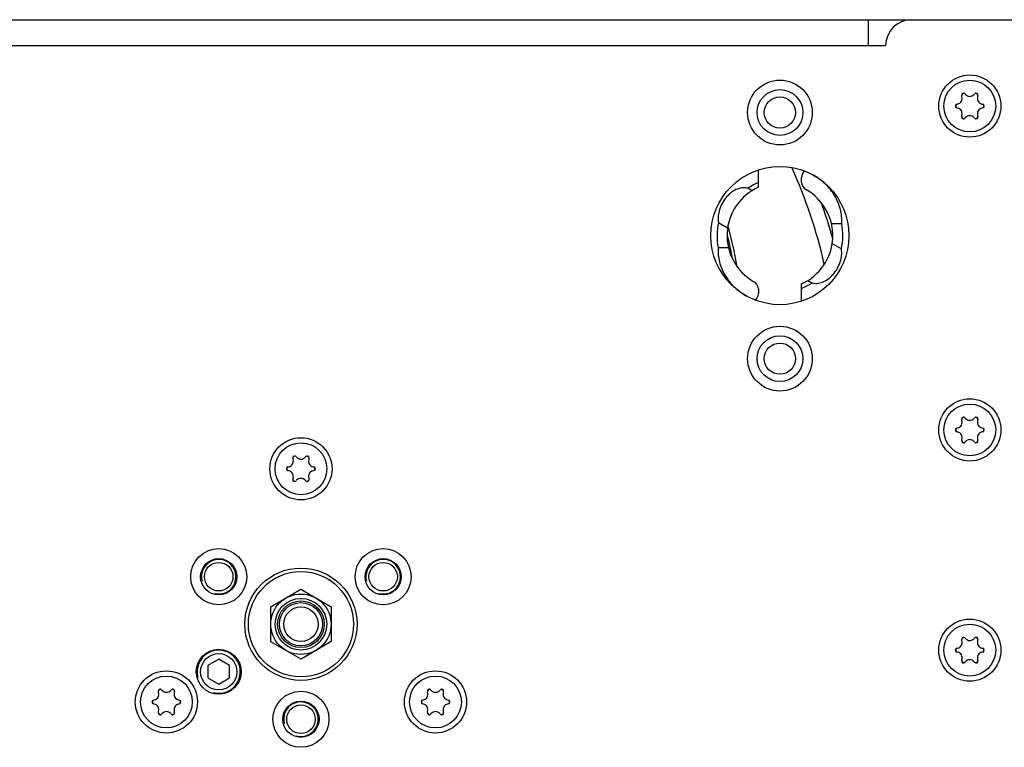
# Model space of a CAD drawing. Header units: millimetres. Extents: x 0 to 420, y 0 to 297.
# Tile 6 of 140: x 78 to 112, y 27 to 52. Entities that reach past the tile are written whole.
import ezdxf

# ---------------------------------------------------------------- set-up
doc = ezdxf.new("R2010")
doc.units = ezdxf.units.MM
doc.header["$LTSCALE"] = 23.1
doc.layers.get('0').update_dxf_attribs({"linetype": 'CONTINUOUS'})
doc.layers.add('02___PRT_ALL_AXES', color=7, linetype='CONTINUOUS')

msp = doc.modelspace()

# ---------------------------------------------------------------- linework, layer by layer
at = {"color": 7, "linetype": 'Continuous'}
for p, q in [((57.4408, 52.4125), (108.6658, 52.4125)), ((110.418, 49.7419), (110.4092, 49.7692)), ((110.5226, 49.8347), (110.5419, 49.8134)), ((110.8396, 49.8134), (110.8589, 49.8347)), ((110.9723, 49.7692), (110.9635, 49.7419)), ((110.2411, 49.478), (110.2691, 49.484)), ((110.2691, 49.3409), (110.2411, 49.347)), ((111.1124, 49.484), (111.1404, 49.478)), ((111.1404, 49.347), (111.1124, 49.3409)), ((110.4092, 49.0558), (110.418, 49.0831)), ((110.5419, 49.0116), (110.5226, 48.9903)), ((110.8589, 48.9903), (110.8396, 49.0116)), ((110.9635, 49.0831), (110.9723, 49.0558)), ((103.3408, 46.5896), (103.3408, 47.1909)), ((104.8408, 46.7739), (104.8408, 46.9267)), ((104.9547, 47.1494), (104.9398, 47.1494)), ((103.1219, 46.4734), (102.9789, 46.556)), ((101.9533, 45.372), (102.2742, 45.1867)), ((102.3247, 45.1104), (102.2854, 45.2548)), ((106.2376, 45.3257), (105.8808, 45.3257)), ((101.9439, 44.4993), (102.3007, 44.4993)), ((105.9073, 44.6383), (106.2282, 44.453)), ((104.8408, 42.634), (104.8408, 43.2354)), ((105.0596, 43.3515), (105.2026, 43.269)), ((103.3408, 43.051), (103.3408, 42.8983)), ((103.2268, 42.6756), (103.2417, 42.6756)), ((110.418, 38.4919), (110.4092, 38.5192)), ((110.5226, 38.5847), (110.5419, 38.5634)), ((110.8396, 38.5634), (110.8589, 38.5847)), ((110.9723, 38.5192), (110.9635, 38.4919)), ((110.2411, 38.228), (110.2691, 38.234)), ((110.2691, 38.0909), (110.2411, 38.097)), ((111.1124, 38.234), (111.1404, 38.228)), ((111.1404, 38.097), (111.1124, 38.0909)), ((110.4092, 37.8058), (110.418, 37.8331)), ((110.5419, 37.7616), (110.5226, 37.7403)), ((110.8589, 37.7403), (110.8396, 37.7616)), ((110.9635, 37.8331), (110.9723, 37.8058)), ((87.168, 37.1419), (87.1592, 37.1692)), ((87.2726, 37.2347), (87.2919, 37.2134)), ((87.5896, 37.2134), (87.6089, 37.2347)), ((87.7223, 37.1692), (87.7135, 37.1419)), ((86.9911, 36.878), (87.0191, 36.884)), ((87.0191, 36.7409), (86.9911, 36.747)), ((87.8624, 36.884), (87.8904, 36.878)), ((87.8904, 36.747), (87.8624, 36.7409)), ((87.1592, 36.4558), (87.168, 36.4831)), ((87.2919, 36.4116), (87.2726, 36.3903)), ((87.6089, 36.3903), (87.5896, 36.4116)), ((87.7135, 36.4831), (87.7223, 36.4558)), ((86.389, 32.0156), (87.4371, 32.6249)), ((87.4371, 32.6249), (88.4889, 32.0218)), ((86.3926, 30.8032), (86.389, 32.0156)), ((88.4889, 32.0218), (88.4925, 30.8094)), ((88.4925, 30.8094), (87.4444, 30.2001)), ((110.418, 30.8419), (110.4092, 30.8692)), ((110.5226, 30.9347), (110.5419, 30.9134)), ((110.8396, 30.9134), (110.8589, 30.9347)), ((110.9723, 30.8692), (110.9635, 30.8419)), ((87.4444, 30.2001), (86.3926, 30.8032)), ((110.2411, 30.578), (110.2691, 30.584)), ((111.1124, 30.584), (111.1404, 30.578)), ((84.5827, 30.1955), (84.2078, 29.9789)), ((84.9578, 29.9791), (84.5827, 30.1955)), ((110.2691, 30.4409), (110.2411, 30.447)), ((110.4092, 30.1558), (110.418, 30.1831)), ((110.9635, 30.1831), (110.9723, 30.1558)), ((111.1404, 30.447), (111.1124, 30.4409)), ((84.2078, 29.9789), (84.2079, 29.5459)), ((84.9579, 29.5461), (84.9578, 29.9791)), ((110.5419, 30.1116), (110.5226, 30.0903)), ((110.8589, 30.0903), (110.8396, 30.1116)), ((84.2079, 29.5459), (84.583, 29.3295)), ((84.583, 29.3295), (84.9579, 29.5461)), ((82.5961, 29.1347), (82.6154, 29.1134)), ((82.9131, 29.1134), (82.9323, 29.1347)), ((91.9492, 29.1347), (91.9684, 29.1134)), ((92.2661, 29.1134), (92.2854, 29.1347)), ((82.3145, 28.778), (82.3426, 28.784)), ((82.4914, 29.0419), (82.4827, 29.0692)), ((83.0458, 29.0692), (83.037, 29.0419)), ((83.1859, 28.784), (83.2139, 28.778)), ((91.6676, 28.778), (91.6956, 28.784)), ((91.8445, 29.0419), (91.8357, 29.0692)), ((92.3988, 29.0692), (92.3901, 29.0419)), ((92.5389, 28.784), (92.567, 28.778)), ((82.3426, 28.6409), (82.3145, 28.647)), ((83.2139, 28.647), (83.1859, 28.6409)), ((91.6956, 28.6409), (91.6676, 28.647)), ((92.567, 28.647), (92.5389, 28.6409)), ((82.4827, 28.3558), (82.4914, 28.3831)), ((82.6154, 28.3116), (82.5961, 28.2903)), ((82.9323, 28.2903), (82.9131, 28.3116)), ((83.037, 28.3831), (83.0458, 28.3558)), ((91.8357, 28.3558), (91.8445, 28.3831)), ((91.9684, 28.3116), (91.9492, 28.2903)), ((92.2854, 28.2903), (92.2661, 28.3116)), ((92.3901, 28.3831), (92.3988, 28.3558))]:
    msp.add_line(p, q, dxfattribs=at)
at = {"color": 3, "linetype": 'Continuous'}
for p, q in [((107.1658, 51.5125), (107.1658, 52.4125)), ((108.6658, 52.4125), (116.1658, 52.4125)), ((58.4908, 51.5125), (107.7658, 51.5125))]:
    msp.add_line(p, q, dxfattribs=at)
at = {"color": 7, "linetype": 'Continuous'}
msp.add_lwpolyline([(102.6058, 43.8321), (102.496, 44.3822), (102.3247, 45.1104)], dxfattribs=at)
at = {"color": 3, "linetype": 'Continuous'}
for centre, radius in [((110.6908, 49.4125), 1.08), ((104.0908, 49.1875), 1.125), ((104.0908, 40.6375), 1.125), ((110.6908, 38.1625), 1.08), ((87.4408, 36.8125), 1.08), ((110.6908, 30.5125), 1.08), ((84.5829, 29.7625), 0.78), ((82.7642, 28.7125), 1.08), ((92.1173, 28.7125), 1.08)]:
    msp.add_circle(centre, radius, dxfattribs=at)
at = {"color": 7, "linetype": 'Continuous'}
for centre, radius in [((104.0908, 49.1875), 0.7955), ((110.6908, 49.4125), 0.9), ((104.0908, 49.1875), 0.543), ((104.0908, 40.6375), 0.7955), ((104.0908, 40.6375), 0.543), ((110.6908, 38.1625), 0.9), ((87.4408, 36.8125), 0.9), ((84.5829, 33.0625), 0.63), ((90.2986, 33.0625), 0.63), ((87.4408, 31.4125), 1.8285), ((87.4408, 31.4125), 1.05), ((87.4408, 31.4125), 0.8962), ((87.4408, 31.4125), 0.8105), ((87.4408, 31.4125), 0.75), ((87.4408, 31.4125), 0.6), ((110.6908, 30.5125), 0.9), ((82.7642, 28.7125), 0.9), ((92.1173, 28.7125), 0.9), ((87.4408, 28.1125), 0.63)]:
    msp.add_circle(centre, radius, dxfattribs=at)
at = {"color": 3, "linetype": 'Continuous'}
msp.add_arc((108.6658, 51.5125), 0.9, 90, 180, dxfattribs=at)
at = {"color": 7, "linetype": 'Continuous'}
for centre, radius, start, end in [((110.2266, 49.6805), 0.201, 282.22058, 17.77942), ((110.473, 49.7896), 0.067, 42.22058, 197.77942), ((110.6908, 49.4125), 0.4864, 114.57184, 125.42816), ((110.6908, 49.9485), 0.201, 222.22058, 317.77942), ((110.9085, 49.7896), 0.067, 342.22058, 137.77942), ((110.6908, 49.4125), 0.4864, 54.57184, 65.42816), ((111.1549, 49.6805), 0.201, 162.22058, 257.77942), ((110.2553, 49.4125), 0.067, 102.22058, 257.77942), ((110.6908, 49.4125), 0.4864, 174.57184, 185.42816), ((110.2266, 49.1445), 0.201, 342.22058, 77.77942), ((111.1549, 49.1445), 0.201, 102.22058, 197.77942), ((111.1263, 49.4125), 0.067, 282.22058, 77.77942), ((110.6908, 49.4125), 0.4864, 354.57184, 5.42816), ((110.473, 49.0353), 0.067, 162.22058, 317.77942), ((110.6908, 49.4125), 0.4864, 234.57184, 245.42816), ((110.6908, 48.8765), 0.201, 42.22058, 137.77942), ((110.9085, 49.0353), 0.067, 222.22058, 17.77942), ((110.6908, 49.4125), 0.4864, 294.57184, 305.42816), ((88.8913, 40.1533), 17.1598, 12.66487, 24.52872), ((105.1408, 46.9267), 0.3, 132.05526, 180), ((104.0908, 44.9125), 1.8372, 114.09409, 240.57369), ((104.0908, 44.9125), 1.9843, 112.20765, 124.07887), ((105.1408, 46.7739), 0.3, 180, 240.57369), ((104.0908, 44.9125), 1.8372, 294.09409, 60.57369), ((88.8554, 40.115), 17.7022, 15.35601, 19.6065), ((104.0908, 44.9125), 2.1863, 167.86825, 190.89478), ((104.0908, 44.9125), 2.1863, 347.86825, 10.89478), ((80.8529, 39.7279), 22.036, 11.39036, 13.76224), ((103.0408, 43.051), 0.3, 0, 60.57369), ((104.0908, 44.9125), 1.9843, 292.20765, 304.07887), ((103.0408, 42.8983), 0.3, 312.05526, 360), ((110.2266, 38.4305), 0.201, 282.22058, 17.77942), ((110.473, 38.5396), 0.067, 42.22058, 197.77942), ((110.6908, 38.1625), 0.4864, 114.57184, 125.42816), ((110.6908, 38.6985), 0.201, 222.22058, 317.77942), ((110.9085, 38.5396), 0.067, 342.22058, 137.77942), ((110.6908, 38.1625), 0.4864, 54.57184, 65.42816), ((111.1549, 38.4305), 0.201, 162.22058, 257.77942), ((110.2553, 38.1625), 0.067, 102.22058, 257.77942), ((110.6908, 38.1625), 0.4864, 174.57184, 185.42816), ((110.2266, 37.8945), 0.201, 342.22058, 77.77942), ((111.1549, 37.8945), 0.201, 102.22058, 197.77942), ((111.1263, 38.1625), 0.067, 282.22058, 77.77942), ((110.6908, 38.1625), 0.4864, 354.57184, 5.42816), ((110.473, 37.7853), 0.067, 162.22058, 317.77942), ((110.6908, 38.1625), 0.4864, 234.57184, 245.42816), ((110.6908, 37.6265), 0.201, 42.22058, 137.77942), ((110.9085, 37.7853), 0.067, 222.22058, 17.77942), ((110.6908, 38.1625), 0.4864, 294.57184, 305.42816), ((86.9766, 37.0805), 0.201, 282.22058, 17.77942), ((87.223, 37.1896), 0.067, 42.22058, 197.77942), ((87.4408, 36.8125), 0.4864, 114.57184, 125.42816), ((87.4408, 37.3485), 0.201, 222.22058, 317.77942), ((87.6585, 37.1896), 0.067, 342.22058, 137.77942), ((87.4408, 36.8125), 0.4864, 54.57184, 65.42816), ((87.9049, 37.0805), 0.201, 162.22058, 257.77942), ((87.0053, 36.8125), 0.067, 102.22058, 257.77942), ((87.4408, 36.8125), 0.4864, 174.57184, 185.42816), ((86.9766, 36.5445), 0.201, 342.22058, 77.77942), ((87.9049, 36.5445), 0.201, 102.22058, 197.77942), ((87.8763, 36.8125), 0.067, 282.22058, 77.77942), ((87.4408, 36.8125), 0.4864, 354.57184, 5.42816), ((87.223, 36.4353), 0.067, 162.22058, 317.77942), ((87.4408, 36.8125), 0.4864, 234.57184, 245.42816), ((87.4408, 36.2765), 0.201, 42.22058, 137.77942), ((87.6585, 36.4353), 0.067, 222.22058, 17.77942), ((87.4408, 36.8125), 0.4864, 294.57184, 305.42816), ((110.2266, 30.7805), 0.201, 282.22058, 17.77942), ((110.473, 30.8896), 0.067, 42.22058, 197.77942), ((110.6908, 30.5125), 0.4864, 114.57184, 125.42816), ((110.6908, 31.0485), 0.201, 222.22058, 317.77942), ((110.9085, 30.8896), 0.067, 342.22058, 137.77942), ((110.6908, 30.5125), 0.4864, 54.57184, 65.42816), ((111.1549, 30.7805), 0.201, 162.22058, 257.77942), ((110.2553, 30.5125), 0.067, 102.22058, 257.77942), ((110.6908, 30.5125), 0.4864, 174.57184, 185.42816), ((111.1263, 30.5125), 0.067, 282.22058, 77.77942), ((110.6908, 30.5125), 0.4864, 354.57184, 5.42816), ((110.2266, 30.2445), 0.201, 342.22058, 77.77942), ((110.473, 30.1353), 0.067, 162.22058, 317.77942), ((110.6908, 29.9765), 0.201, 42.22058, 137.77942), ((110.9085, 30.1353), 0.067, 222.22058, 17.77942), ((111.1549, 30.2445), 0.201, 102.22058, 197.77942), ((110.6908, 30.5125), 0.4864, 234.57184, 245.42816), ((110.6908, 30.5125), 0.4864, 294.57184, 305.42816), ((82.5465, 29.0896), 0.067, 42.22058, 197.77942), ((82.7642, 28.7125), 0.4864, 114.57184, 125.42816), ((82.7642, 29.2485), 0.201, 222.22058, 317.77942), ((82.982, 29.0896), 0.067, 342.22058, 137.77942), ((82.7642, 28.7125), 0.4864, 54.57184, 65.42816), ((91.8995, 29.0896), 0.067, 42.22058, 197.77942), ((92.1173, 28.7125), 0.4864, 114.57184, 125.42816), ((92.1173, 29.2485), 0.201, 222.22058, 317.77942), ((92.335, 29.0896), 0.067, 342.22058, 137.77942), ((92.1173, 28.7125), 0.4864, 54.57184, 65.42816), ((82.3287, 28.7125), 0.067, 102.22058, 257.77942), ((82.7642, 28.7125), 0.4864, 174.57184, 185.42816), ((82.3, 28.9805), 0.201, 282.22058, 17.77942), ((83.2284, 28.9805), 0.201, 162.22058, 257.77942), ((83.1997, 28.7125), 0.067, 282.22058, 77.77942), ((82.7642, 28.7125), 0.4864, 354.57184, 5.42816), ((91.6818, 28.7125), 0.067, 102.22058, 257.77942), ((92.1173, 28.7125), 0.4864, 174.57184, 185.42816), ((91.6531, 28.9805), 0.201, 282.22058, 17.77942), ((92.5815, 28.9805), 0.201, 162.22058, 257.77942), ((92.5528, 28.7125), 0.067, 282.22058, 77.77942), ((92.1173, 28.7125), 0.4864, 354.57184, 5.42816), ((82.3, 28.4445), 0.201, 342.22058, 77.77942), ((83.2284, 28.4445), 0.201, 102.22058, 197.77942), ((91.6531, 28.4445), 0.201, 342.22058, 77.77942), ((92.5815, 28.4445), 0.201, 102.22058, 197.77942), ((82.5465, 28.3353), 0.067, 162.22058, 317.77942), ((82.7642, 28.7125), 0.4864, 234.57184, 245.42816), ((82.7642, 28.1765), 0.201, 42.22058, 137.77942), ((82.982, 28.3353), 0.067, 222.22058, 17.77942), ((82.7642, 28.7125), 0.4864, 294.57184, 305.42816), ((91.8995, 28.3353), 0.067, 162.22058, 317.77942), ((92.1173, 28.7125), 0.4864, 234.57184, 245.42816), ((92.1173, 28.1765), 0.201, 42.22058, 137.77942), ((92.335, 28.3353), 0.067, 222.22058, 17.77942), ((92.1173, 28.7125), 0.4864, 294.57184, 305.42816)]:
    msp.add_arc(centre, radius, start, end, dxfattribs=at)
at = {"color": 2, "linetype": 'Continuous'}
msp.add_arc((84.5829, 29.7625), 0.75, 255, 195, dxfattribs=at)
at = {"color": 7, "linetype": 'Continuous'}
for points, knots in [([(106.2376, 45.3257), (106.2473, 45.4922), (106.2153, 45.8329), (106.0162, 46.3109), (105.6829, 46.7241), (105.3914, 46.9347), (105.2333, 47.0219)], [0, 0, 0, 0, 0.2412505, 0.4863394, 0.7388157, 1, 1, 1, 1]), ([(102.9789, 46.556), (102.9203, 46.5693), (102.7949, 46.5798), (102.6019, 46.536), (102.4116, 46.4302), (102.2357, 46.2671), (102.0887, 46.059), (101.9569, 45.7648), (101.926, 45.5188), (101.9533, 45.372)], [0, 0, 0, 0, 0.1004976, 0.2072232, 0.3265997, 0.4609581, 0.6056188, 0.7499166, 1, 1, 1, 1]), ([(101.9439, 44.4993), (101.9342, 44.3328), (101.9662, 43.9921), (102.1653, 43.5141), (102.4986, 43.1009), (102.7901, 42.8902), (102.9482, 42.8031)], [0, 0, 0, 0, 0.2412505, 0.4863394, 0.7388157, 1, 1, 1, 1]), ([(105.2026, 43.269), (105.2612, 43.2557), (105.3866, 43.2452), (105.5796, 43.289), (105.7699, 43.3948), (105.9458, 43.5579), (106.0928, 43.766), (106.2246, 44.0602), (106.2555, 44.3062), (106.2282, 44.453)], [0, 0, 0, 0, 0.1004976, 0.2072232, 0.3265997, 0.4609581, 0.6056188, 0.7499166, 1, 1, 1, 1])]:
    msp.add_open_spline(points, degree=3, knots=knots, dxfattribs=at)
at = {"layer": '02___PRT_ALL_AXES', "color": 3, "linetype": 'Continuous'}
for centre, radius in [((104.0908, 44.9125), 2.4), ((84.5829, 33.0625), 0.975), ((90.2986, 33.0625), 0.975), ((87.4408, 31.4125), 1.95), ((87.4408, 28.1125), 0.975)]:
    msp.add_circle(centre, radius, dxfattribs=at)
at = {"layer": '02___PRT_ALL_AXES', "color": 7, "linetype": 'Continuous'}
for centre, radius in [((84.5829, 33.0625), 0.495), ((90.2986, 33.0625), 0.495), ((84.5829, 29.7625), 0.63), ((87.4408, 28.1125), 0.495)]:
    msp.add_circle(centre, radius, dxfattribs=at)
at = {"layer": '02___PRT_ALL_AXES', "color": 2, "linetype": 'Continuous'}
for centre in [(84.5829, 33.0625), (90.2986, 33.0625), (87.4408, 28.1125)]:
    msp.add_arc(centre, 0.6, 255, 195, dxfattribs=at)

doc.saveas('drawing.dxf')
